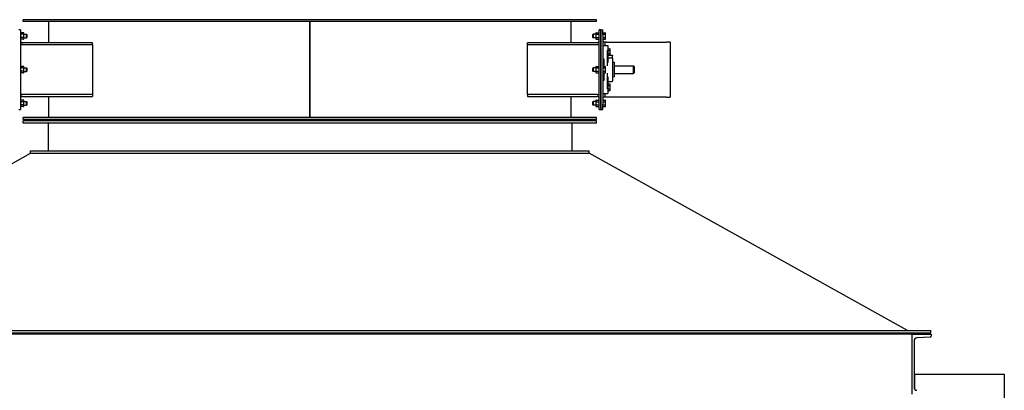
# Model space of a CAD drawing. Header units: inches. Extents: x 24 to 1128, y -69 to 748.
# Tile 237 of 256: x 157 to 256, y 432 to 469. Entities that reach past the tile are written whole.
import ezdxf

# ---------------------------------------------------------------- set-up
doc = ezdxf.new("R2010")
doc.units = ezdxf.units.IN
doc.header["$LTSCALE"] = 32
doc.header["$MEASUREMENT"] = 0
doc.layers.add('Dimension (ANSI)', color=7, linetype='Continuous', lineweight=25)
doc.layers.add('Visible (ANSI)', color=7, linetype='Continuous', lineweight=30)
doc.styles.add('Note Text (ANSI)', font='tahoma.ttf')
doc.dimstyles.new('SB Fraction-16 (ANSI)', dxfattribs={"dimscale": 32, "dimtxt": 0.125, "dimasz": 0.098425, "dimexe": 0.125, "dimexo": 0.0625, "dimgap": 0.031496, "dimtad": 0, "dimtih": 1, "dimtoh": 1, "dimdec": 4, "dimrnd": 1e-08, "dimzin": 0, "dimdsep": 46, "dimlunit": 5, "dimtxsty": 'Note Text (ANSI)', "dimcen": 0.09, "dimdle": 0.393701, "dimclrd": 256, "dimclre": 256, "dimclrt": 256, "dimadec": 0, "dimazin": 3, "dimtfac": 0.96, "dimtofl": 0, "dimtmove": 0, "dimatfit": 3, "dimfxl": 1, "dimfrac": 2, "dimtolj": 1, "dimtzin": 12, "dimlwd": -1, "dimlwe": -1, "dimarcsym": 0})

# ---------------------------------------------------------------- blocks, each defined once
blk = doc.blocks.new('*D15')
at = {"layer": 'Defpoints', "color": 0, "transparency": 16777216}
for p in [(157.29, 468.984), (65.957, 162.272), (120.165, 162.272)]:
    blk.add_point(p, dxfattribs=at)
at = {"layer": 'Dimension (ANSI)', "transparency": 16777216}
for p, q in [((155.29, 468.984), (61.957, 468.984)), ((65.957, 465.834), (65.957, 331.661)), ((65.957, 165.422), (65.957, 324.595)), ((118.165, 162.272), (61.957, 162.272))]:
    blk.add_line(p, q, dxfattribs=at)
for points in [[(65.432, 465.834), (66.482, 465.834), (65.957, 468.984)], [(65.432, 165.422), (66.482, 165.422), (65.957, 162.272)]]:
    blk.add_solid(points, dxfattribs=at)
at = {"layer": 'Dimension (ANSI)', "transparency": 16777216, "insert": (53.754, 330.653), "char_height": 4, "attachment_point": 1, "style": 'Note Text (ANSI)'}
blk.add_mtext('\\A1;306 11/16', dxfattribs=at)

msp = doc.modelspace()

# ---------------------------------------------------------------- linework, layer by layer
at = {"layer": 'Visible (ANSI)'}
for p, q in [((214.79037, 468.98367), (157.29037, 468.98367)), ((157.29037, 468.79617), (157.29037, 468.98367)), ((214.79037, 468.79617), (214.79037, 468.98367)), ((157.04037, 467.98367), (156.85287, 467.98367)), ((157.04037, 467.98367), (157.04037, 467.48367)), ((214.79037, 468.79617), (157.29037, 468.79617)), ((159.85287, 466.67117), (159.85287, 468.79617)), ((186.03987, 459.17117), (186.03987, 468.79617)), ((186.04087, 468.79617), (186.04087, 459.17117)), ((212.22787, 466.67117), (212.22787, 468.79617)), ((215.04037, 467.48367), (215.04037, 467.98367)), ((215.22787, 467.98367), (215.04037, 467.98367)), ((215.22787, 467.48367), (215.22787, 467.98367)), ((215.22787, 467.98367), (215.41537, 467.98367)), ((215.22787, 467.98367), (215.22787, 467.48367)), ((215.41537, 467.48367), (215.41537, 467.98367)), ((157.04037, 467.64017), (157.06551, 467.68372)), ((157.04037, 467.48367), (157.04037, 460.48367)), ((157.04037, 467.07717), (157.06551, 467.03362)), ((157.34423, 467.68372), (157.06551, 467.68372)), ((157.34423, 467.52119), (157.06551, 467.52119)), ((157.34423, 467.19615), (157.06551, 467.19615)), ((157.34423, 467.03362), (157.06551, 467.03362)), ((157.36937, 467.64017), (157.34423, 467.68372)), ((157.36937, 467.07717), (157.34423, 467.03362)), ((157.36937, 467.60246), (157.36937, 467.64017)), ((157.36937, 467.35867), (157.36937, 467.60246)), ((157.36937, 467.54617), (157.62821, 467.54617)), ((157.36937, 467.11488), (157.36937, 467.35867)), ((157.36937, 467.17117), (157.62821, 467.17117)), ((157.36937, 467.07717), (157.36937, 467.11488)), ((157.62821, 467.17117), (157.62821, 467.54617)), ((157.66537, 467.50783), (157.62821, 467.54617)), ((157.66537, 467.20951), (157.62821, 467.17117)), ((157.66537, 467.50783), (157.66537, 467.20951)), ((214.41537, 467.50783), (214.45253, 467.54617)), ((214.41537, 467.20951), (214.41537, 467.50783)), ((214.41537, 467.20951), (214.45253, 467.17117)), ((214.45253, 467.54617), (214.45253, 467.17117)), ((214.71137, 467.54617), (214.45253, 467.54617)), ((214.71137, 467.17117), (214.45253, 467.17117)), ((214.71137, 467.64017), (214.73651, 467.68372)), ((214.71137, 467.64017), (214.71137, 467.60246)), ((214.71137, 467.60246), (214.71137, 467.35867)), ((214.71137, 467.35867), (214.71137, 467.11488)), ((214.71137, 467.11488), (214.71137, 467.07717)), ((214.71137, 467.07717), (214.73651, 467.03362)), ((214.73651, 467.68372), (215.01523, 467.68372)), ((214.73651, 467.52119), (215.01523, 467.52119)), ((214.73651, 467.19615), (215.01523, 467.19615)), ((214.73651, 467.03362), (215.01523, 467.03362)), ((215.04037, 467.64017), (215.01523, 467.68372)), ((215.04037, 467.07717), (215.01523, 467.03362)), ((215.04037, 460.48367), (215.04037, 467.48367)), ((215.22787, 467.48367), (215.22787, 460.48367)), ((215.22787, 460.48367), (215.22787, 467.48367)), ((215.41537, 467.68314), (215.65827, 467.68314)), ((215.41537, 467.5209), (215.65827, 467.5209)), ((215.41537, 467.48367), (215.41537, 460.48367)), ((215.41537, 467.19643), (215.65827, 467.19643)), ((215.41537, 467.0342), (215.65827, 467.0342)), ((215.68337, 467.63967), (215.65827, 467.68314)), ((215.68337, 467.07767), (215.65827, 467.0342)), ((215.68337, 467.60202), (215.68337, 467.63967)), ((215.68337, 467.35867), (215.68337, 467.60202)), ((215.68337, 467.11532), (215.68337, 467.35867)), ((215.68337, 467.07767), (215.68337, 467.11532)), ((157.22787, 466.48367), (157.04037, 466.48367)), ((164.2336, 466.67117), (157.22787, 466.67117)), ((157.22787, 466.48367), (164.2336, 466.48367)), ((164.2336, 466.48367), (164.2336, 466.67117)), ((164.2336, 466.48367), (164.2336, 461.48367)), ((214.85287, 466.67117), (207.84714, 466.67117)), ((207.84714, 466.48367), (207.84714, 466.67117)), ((207.84714, 466.48367), (214.85287, 466.48367)), ((207.84714, 461.48367), (207.84714, 466.48367)), ((214.85287, 466.48367), (215.04037, 466.48367)), ((215.60287, 466.73367), (215.41537, 466.73367)), ((215.41537, 466.38992), (215.91537, 466.38992)), ((215.60287, 466.73367), (215.60287, 466.38992)), ((215.79037, 466.73367), (215.60287, 466.73367)), ((215.79037, 466.73367), (221.79037, 466.73367)), ((215.91537, 466.38992), (215.91537, 465.94772)), ((215.94037, 466.00242), (215.91537, 466.00242)), ((215.94037, 465.91167), (215.94037, 466.07405)), ((215.94037, 466.07405), (216.12463, 466.07405)), ((216.14975, 466.03054), (216.12463, 466.07405)), ((216.14975, 465.99286), (216.14975, 466.03054)), ((216.14975, 465.74929), (216.14975, 465.99286)), ((222.16537, 466.73367), (221.79037, 466.73367)), ((222.16537, 466.73367), (222.16537, 461.23367)), ((215.41537, 465.06944), (215.51537, 465.06944)), ((215.51537, 465.06944), (215.51537, 464.35148)), ((215.86537, 464.35148), (215.86537, 465.91363)), ((215.86537, 465.91363), (215.91537, 465.91363)), ((215.91537, 465.91363), (215.91537, 465.94772)), ((215.91537, 465.91363), (215.91537, 464.70346)), ((215.94037, 465.49617), (215.91537, 465.49617)), ((215.91537, 465.41765), (216.38412, 465.41765)), ((215.91537, 465.17117), (216.33412, 465.17117)), ((215.94037, 465.58691), (215.94037, 465.91167)), ((215.94037, 465.91167), (216.12463, 465.91167)), ((215.94037, 465.58691), (216.12463, 465.58691)), ((215.94037, 465.42453), (215.94037, 465.58691)), ((215.94037, 465.42453), (216.12463, 465.42453)), ((216.14975, 465.46804), (216.12463, 465.42453)), ((216.14975, 465.50572), (216.14975, 465.74929)), ((216.14975, 465.46804), (216.14975, 465.50572)), ((216.38412, 465.41765), (216.38412, 465.38836)), ((216.38412, 465.12117), (216.38412, 465.38836)), ((216.38412, 465.12117), (216.38412, 462.84617)), ((157.04037, 464.26517), (157.06551, 464.30872)), ((157.34423, 464.30872), (157.06551, 464.30872)), ((157.34423, 464.14619), (157.06551, 464.14619)), ((157.36937, 464.26517), (157.34423, 464.30872)), ((157.36937, 464.22746), (157.36937, 464.26517)), ((157.36937, 463.98367), (157.36937, 464.22746)), ((157.36937, 464.17117), (157.62821, 464.17117)), ((157.36937, 463.73988), (157.36937, 463.98367)), ((157.62821, 463.79617), (157.62821, 464.17117)), ((157.66537, 464.13283), (157.62821, 464.17117)), ((157.66537, 464.13283), (157.66537, 463.83451)), ((186.03987, 464.35867), (186.04087, 464.35867)), ((214.41537, 464.13283), (214.45253, 464.17117)), ((214.41537, 463.83451), (214.41537, 464.13283)), ((214.45253, 464.17117), (214.45253, 463.79617)), ((214.71137, 464.17117), (214.45253, 464.17117)), ((214.71137, 464.26517), (214.73651, 464.30872)), ((214.71137, 464.26517), (214.71137, 464.22746)), ((214.71137, 464.22746), (214.71137, 463.98367)), ((214.71137, 463.98367), (214.71137, 463.73988)), ((214.73651, 464.30872), (215.01523, 464.30872)), ((214.73651, 464.14619), (215.01523, 464.14619)), ((215.04037, 464.26517), (215.01523, 464.30872)), ((215.41537, 464.92104), (215.51537, 464.92104)), ((215.41537, 464.35867), (215.51537, 464.35867)), ((215.41537, 464.30814), (215.65827, 464.30814)), ((215.41537, 464.1459), (215.65827, 464.1459)), ((215.51537, 464.30814), (215.51537, 464.35148)), ((215.68337, 464.26467), (215.65827, 464.30814)), ((215.68337, 464.22702), (215.68337, 464.26467)), ((215.68337, 463.98367), (215.68337, 464.22702)), ((215.68337, 463.74032), (215.68337, 463.98367)), ((215.86537, 464.70346), (215.91537, 464.70346)), ((216.54037, 464.71792), (216.54037, 463.24942)), ((216.54037, 464.35867), (218.47787, 464.35867)), ((218.47787, 463.60867), (218.47787, 464.35867)), ((218.54037, 464.29617), (218.47787, 464.35867)), ((218.54037, 464.29617), (218.54037, 463.67117)), ((157.04037, 463.70217), (157.06551, 463.65862)), ((157.34423, 463.82115), (157.06551, 463.82115)), ((157.34423, 463.65862), (157.06551, 463.65862)), ((157.36937, 463.70217), (157.34423, 463.65862)), ((157.36937, 463.79617), (157.62821, 463.79617)), ((157.36937, 463.70217), (157.36937, 463.73988)), ((157.66537, 463.83451), (157.62821, 463.79617)), ((186.03987, 463.60867), (186.04087, 463.60867)), ((214.41537, 463.83451), (214.45253, 463.79617)), ((214.71137, 463.79617), (214.45253, 463.79617)), ((214.71137, 463.73988), (214.71137, 463.70217)), ((214.71137, 463.70217), (214.73651, 463.65862)), ((214.73651, 463.82115), (215.01523, 463.82115)), ((214.73651, 463.65862), (215.01523, 463.65862)), ((215.04037, 463.70217), (215.01523, 463.65862)), ((215.41537, 463.82143), (215.65827, 463.82143)), ((215.41537, 463.6592), (215.65827, 463.6592)), ((215.41537, 463.60867), (215.51537, 463.60867)), ((215.41537, 463.0463), (215.51537, 463.0463)), ((215.51537, 463.61586), (215.51537, 463.6592)), ((215.51537, 463.61586), (215.51537, 462.8979)), ((215.68337, 463.70267), (215.65827, 463.6592)), ((215.68337, 463.70267), (215.68337, 463.74032)), ((215.86537, 462.05371), (215.86537, 463.61586)), ((215.91537, 463.26388), (215.86537, 463.26388)), ((215.91537, 463.26388), (215.91537, 462.05371)), ((216.54037, 463.60867), (218.47787, 463.60867)), ((218.54037, 463.67117), (218.47787, 463.60867)), ((215.51537, 462.8979), (215.41537, 462.8979)), ((215.91537, 462.05371), (215.86537, 462.05371)), ((215.91537, 462.79617), (216.33412, 462.79617)), ((215.94037, 462.47117), (215.91537, 462.47117)), ((215.91537, 462.01962), (215.91537, 462.05371)), ((215.91537, 462.01962), (215.91537, 461.57742)), ((215.94037, 462.38042), (215.94037, 462.5428)), ((215.94037, 462.5428), (216.12463, 462.5428)), ((215.94037, 462.05566), (215.94037, 462.38042)), ((215.94037, 462.38042), (216.12463, 462.38042)), ((215.94037, 462.05566), (216.12463, 462.05566)), ((215.94037, 461.89328), (215.94037, 462.05566)), ((216.14975, 462.49929), (216.12463, 462.5428)), ((216.14975, 462.46161), (216.14975, 462.49929)), ((216.14975, 462.21804), (216.14975, 462.46161)), ((216.14975, 461.97447), (216.14975, 462.21804)), ((157.22787, 461.48367), (157.04037, 461.48367)), ((164.2336, 461.48367), (157.22787, 461.48367)), ((157.22787, 461.29617), (164.2336, 461.29617)), ((159.85287, 459.17117), (159.85287, 461.29617)), ((164.2336, 461.48367), (164.2336, 461.29617)), ((214.85287, 461.48367), (207.84714, 461.48367)), ((207.84714, 461.48367), (207.84714, 461.29617)), ((207.84714, 461.29617), (214.85287, 461.29617)), ((212.22787, 459.17117), (212.22787, 461.29617)), ((214.85287, 461.48367), (215.04037, 461.48367)), ((215.41537, 461.57742), (215.91537, 461.57742)), ((215.60287, 461.23367), (215.41537, 461.23367)), ((215.60287, 461.57742), (215.60287, 461.23367)), ((215.79037, 461.23367), (215.60287, 461.23367)), ((221.79037, 461.23367), (215.79037, 461.23367)), ((215.94037, 461.96492), (215.91537, 461.96492)), ((215.94037, 461.89328), (216.12463, 461.89328)), ((216.14975, 461.93679), (216.12463, 461.89328)), ((216.14975, 461.93679), (216.14975, 461.97447)), ((221.79037, 461.23367), (222.16537, 461.23367)), ((157.04037, 460.89017), (157.06551, 460.93372)), ((157.04037, 460.48367), (157.04037, 459.98367)), ((157.04037, 460.32717), (157.06551, 460.28362)), ((157.34423, 460.93372), (157.06551, 460.93372)), ((157.34423, 460.77119), (157.06551, 460.77119)), ((157.34423, 460.44615), (157.06551, 460.44615)), ((157.34423, 460.28362), (157.06551, 460.28362)), ((157.36937, 460.89017), (157.34423, 460.93372)), ((157.36937, 460.32717), (157.34423, 460.28362)), ((157.36937, 460.85246), (157.36937, 460.89017)), ((157.36937, 460.60867), (157.36937, 460.85246)), ((157.36937, 460.79617), (157.62821, 460.79617)), ((157.36937, 460.36488), (157.36937, 460.60867)), ((157.36937, 460.42117), (157.62821, 460.42117)), ((157.36937, 460.32717), (157.36937, 460.36488)), ((157.62821, 460.42117), (157.62821, 460.79617)), ((157.66537, 460.75783), (157.62821, 460.79617)), ((157.66537, 460.45951), (157.62821, 460.42117)), ((157.66537, 460.75783), (157.66537, 460.45951)), ((214.41537, 460.75783), (214.45253, 460.79617)), ((214.41537, 460.45951), (214.41537, 460.75783)), ((214.41537, 460.45951), (214.45253, 460.42117)), ((214.45253, 460.79617), (214.45253, 460.42117)), ((214.71137, 460.79617), (214.45253, 460.79617)), ((214.71137, 460.42117), (214.45253, 460.42117)), ((214.71137, 460.89017), (214.73651, 460.93372)), ((214.71137, 460.89017), (214.71137, 460.85246)), ((214.71137, 460.85246), (214.71137, 460.60867)), ((214.71137, 460.60867), (214.71137, 460.36488)), ((214.71137, 460.36488), (214.71137, 460.32717)), ((214.71137, 460.32717), (214.73651, 460.28362)), ((214.73651, 460.93372), (215.01523, 460.93372)), ((214.73651, 460.77119), (215.01523, 460.77119)), ((214.73651, 460.44615), (215.01523, 460.44615)), ((214.73651, 460.28362), (215.01523, 460.28362)), ((215.04037, 460.89017), (215.01523, 460.93372)), ((215.04037, 460.32717), (215.01523, 460.28362)), ((215.04037, 459.98367), (215.04037, 460.48367)), ((215.22787, 459.98367), (215.22787, 460.48367)), ((215.22787, 460.48367), (215.22787, 459.98367)), ((215.41537, 460.93314), (215.65827, 460.93314)), ((215.41537, 460.7709), (215.65827, 460.7709)), ((215.41537, 459.98367), (215.41537, 460.48367)), ((215.41537, 460.44643), (215.65827, 460.44643)), ((215.41537, 460.2842), (215.65827, 460.2842)), ((215.68337, 460.88967), (215.65827, 460.93314)), ((215.68337, 460.32767), (215.65827, 460.2842)), ((215.68337, 460.88967), (215.67628, 460.90196)), ((215.68337, 460.32767), (215.67628, 460.31538)), ((215.68337, 460.85202), (215.68337, 460.88967)), ((215.68337, 460.81298), (215.68337, 460.88967)), ((215.68337, 460.60867), (215.68337, 460.85202)), ((215.68337, 460.54375), (215.68337, 460.81298)), ((215.68337, 460.36532), (215.68337, 460.60867)), ((215.68337, 460.33944), (215.68337, 460.54375)), ((215.68337, 460.32767), (215.68337, 460.36532)), ((215.68337, 460.32767), (215.68337, 460.33944)), ((156.85287, 459.98367), (157.04037, 459.98367)), ((214.79037, 459.17117), (157.29037, 459.17117)), ((157.29037, 458.98367), (157.29037, 459.17117)), ((214.79037, 458.98367), (214.79037, 459.17117)), ((215.04037, 459.98367), (215.22787, 459.98367)), ((215.22787, 459.98367), (215.41537, 459.98367)), ((214.79037, 458.98367), (157.29037, 458.98367)), ((214.79037, 458.85867), (157.29037, 458.85867)), ((157.29037, 458.60867), (157.29037, 458.85867)), ((214.79037, 458.60867), (157.29037, 458.60867)), ((159.79037, 458.60867), (159.79037, 455.85867)), ((212.29037, 458.60867), (212.29037, 455.85867)), ((214.79037, 458.60867), (214.79037, 458.85867)), ((126.11502, 437.85867), (158.04037, 455.60867)), ((158.04037, 455.85867), (214.04037, 455.85867)), ((158.04037, 455.60867), (158.04037, 455.85867)), ((158.04037, 455.60867), (214.04037, 455.60867)), ((214.04037, 455.60867), (214.04037, 455.85867)), ((245.96572, 437.85867), (214.04037, 455.60867)), ((123.76537, 437.85867), (248.31537, 437.85867)), ((123.76537, 437.60867), (248.31537, 437.60867)), ((246.41537, 437.48367), (125.66537, 437.48367)), ((246.41537, 431.48367), (246.41537, 437.48367)), ((246.41537, 437.48367), (248.33537, 437.48367)), ((248.31537, 437.60867), (248.31537, 437.85867)), ((248.33537, 437.48367), (248.33537, 437.27662)), ((246.61537, 436.80772), (246.61537, 432.15962)), ((248.24439, 437.18075), (246.90265, 437.11045)), ((246.61537, 433.48367), (246.66537, 433.48367)), ((246.66537, 433.48367), (255.66537, 433.48367)), ((246.66537, 433.48367), (246.66537, 431.99284)), ((255.66537, 433.48367), (255.66537, 363.48367)), ((246.66537, 433.34917), (246.61537, 433.34917))]:
    msp.add_line(p, q, dxfattribs=at)
for centre, radius, start, end in [((157.22787, 466.85867), 0.1875, 180, 270), ((157.22787, 466.85867), 0.375, 240, 270), ((214.85287, 466.85867), 0.1875, 270, 0), ((214.85287, 466.85867), 0.375, 270, 300), ((216.33412, 465.12117), 0.05, 0, 90), ((216.54037, 464.90542), 0.1875, 213.5573098, 270), ((216.54037, 463.06192), 0.1875, 90, 146.4426902), ((216.33412, 462.84617), 0.05, 270, 0), ((157.22787, 461.10867), 0.375, 90, 120), ((157.22787, 461.10867), 0.1875, 90, 180), ((214.85287, 461.10867), 0.375, 60, 90), ((214.85287, 461.10867), 0.1875, 0, 90), ((246.91851, 436.80772), 0.30314, 92.9995555, 180), ((248.23937, 437.27662), 0.096, 272.9995555, 0), ((246.91851, 432.15962), 0.30314, 180, 267.0004445)]:
    msp.add_arc(centre, radius, start, end, dxfattribs=at)
for points, weights in [([(157.06551, 467.68372), (157.04037, 467.64017), (157.04037, 467.60246)], [1, 1.0379548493, 1]), ([(157.04037, 467.60246), (157.04037, 467.56474), (157.06551, 467.52119)], [1, 1.0379548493, 1]), ([(157.06551, 467.52119), (157.04037, 467.4341), (157.04037, 467.35867)], [1, 1.0379548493, 1]), ([(157.04037, 467.35867), (157.04037, 467.28324), (157.06551, 467.19615)], [1, 1.0379548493, 1]), ([(157.06551, 467.19615), (157.04037, 467.1526), (157.04037, 467.11488)], [1, 1.0379548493, 1]), ([(157.04037, 467.11488), (157.04037, 467.07717), (157.06551, 467.03362)], [1, 1.0379548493, 1]), ([(157.36937, 467.60246), (157.36937, 467.64017), (157.34423, 467.68372)], [1, 1.0379548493, 1]), ([(157.34423, 467.52119), (157.36937, 467.56474), (157.36937, 467.60246)], [1, 1.0379548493, 1]), ([(157.36937, 467.35867), (157.36937, 467.4341), (157.34423, 467.52119)], [1, 1.0379548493, 1]), ([(157.34423, 467.19615), (157.36937, 467.28324), (157.36937, 467.35867)], [1, 1.0379548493, 1]), ([(157.36937, 467.11488), (157.36937, 467.1526), (157.34423, 467.19615)], [1, 1.0379548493, 1]), ([(157.34423, 467.03362), (157.36937, 467.07717), (157.36937, 467.11488)], [1, 1.0379548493, 1]), ([(214.73651, 467.68372), (214.71137, 467.64017), (214.71137, 467.60246)], [1, 1.0379548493, 1]), ([(214.71137, 467.60246), (214.71137, 467.56474), (214.73651, 467.52119)], [1, 1.0379548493, 1]), ([(214.73651, 467.52119), (214.71137, 467.4341), (214.71137, 467.35867)], [1, 1.0379548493, 1]), ([(214.71137, 467.35867), (214.71137, 467.28324), (214.73651, 467.19615)], [1, 1.0379548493, 1]), ([(214.73651, 467.19615), (214.71137, 467.1526), (214.71137, 467.11488)], [1, 1.0379548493, 1]), ([(214.71137, 467.11488), (214.71137, 467.07717), (214.73651, 467.03362)], [1, 1.0379548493, 1]), ([(215.04037, 467.60246), (215.04037, 467.64017), (215.01523, 467.68372)], [1, 1.0379548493, 1]), ([(215.01523, 467.52119), (215.04037, 467.56474), (215.04037, 467.60246)], [1, 1.0379548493, 1]), ([(215.04037, 467.35867), (215.04037, 467.4341), (215.01523, 467.52119)], [1, 1.0379548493, 1]), ([(215.01523, 467.19615), (215.04037, 467.28324), (215.04037, 467.35867)], [1, 1.0379548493, 1]), ([(215.04037, 467.11488), (215.04037, 467.1526), (215.01523, 467.19615)], [1, 1.0379548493, 1]), ([(215.01523, 467.03362), (215.04037, 467.07717), (215.04037, 467.11488)], [1, 1.0379548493, 1]), ([(215.68337, 467.60202), (215.68337, 467.63967), (215.65827, 467.68314)], [1, 1.0379548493, 1]), ([(215.65827, 467.5209), (215.68337, 467.56438), (215.68337, 467.60202)], [1, 1.0379548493, 1]), ([(215.68337, 467.35867), (215.68337, 467.43396), (215.65827, 467.5209)], [1, 1.0379548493, 1]), ([(215.65827, 467.19643), (215.68337, 467.28338), (215.68337, 467.35867)], [1, 1.0379548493, 1]), ([(215.68337, 467.11532), (215.68337, 467.15296), (215.65827, 467.19643)], [1, 1.0379548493, 1]), ([(215.65827, 467.0342), (215.68337, 467.07767), (215.68337, 467.11532)], [1, 1.0379548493, 1]), ([(216.14975, 465.99286), (216.14975, 466.03054), (216.12463, 466.07405)], [1, 1.0379548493, 1]), ([(216.12463, 465.91167), (216.14975, 465.95518), (216.14975, 465.99286)], [1, 1.0379548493, 1]), ([(216.14975, 465.74929), (216.14975, 465.82466), (216.12463, 465.91167)], [1, 1.0379548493, 1]), ([(216.12463, 465.58691), (216.14975, 465.67393), (216.14975, 465.74929)], [1, 1.0379548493, 1]), ([(216.14975, 465.50572), (216.14975, 465.54341), (216.12463, 465.58691)], [1, 1.0379548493, 1]), ([(216.12463, 465.42453), (216.14975, 465.46804), (216.14975, 465.50572)], [1, 1.0379548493, 1]), ([(157.06551, 464.30872), (157.04037, 464.26517), (157.04037, 464.22746)], [1, 1.0379548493, 1]), ([(157.04037, 464.22746), (157.04037, 464.18974), (157.06551, 464.14619)], [1, 1.0379548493, 1]), ([(157.06551, 464.14619), (157.04037, 464.0591), (157.04037, 463.98367)], [1, 1.0379548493, 1]), ([(157.04037, 463.98367), (157.04037, 463.90824), (157.06551, 463.82115)], [1, 1.0379548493, 1]), ([(157.36937, 464.22746), (157.36937, 464.26517), (157.34423, 464.30872)], [1, 1.0379548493, 1]), ([(157.34423, 464.14619), (157.36937, 464.18974), (157.36937, 464.22746)], [1, 1.0379548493, 1]), ([(157.36937, 463.98367), (157.36937, 464.0591), (157.34423, 464.14619)], [1, 1.0379548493, 1]), ([(157.34423, 463.82115), (157.36937, 463.90824), (157.36937, 463.98367)], [1, 1.0379548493, 1]), ([(214.73651, 464.30872), (214.71137, 464.26517), (214.71137, 464.22746)], [1, 1.0379548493, 1]), ([(214.71137, 464.22746), (214.71137, 464.18974), (214.73651, 464.14619)], [1, 1.0379548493, 1]), ([(214.73651, 464.14619), (214.71137, 464.0591), (214.71137, 463.98367)], [1, 1.0379548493, 1]), ([(214.71137, 463.98367), (214.71137, 463.90824), (214.73651, 463.82115)], [1, 1.0379548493, 1]), ([(215.04037, 464.22746), (215.04037, 464.26517), (215.01523, 464.30872)], [1, 1.0379548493, 1]), ([(215.01523, 464.14619), (215.04037, 464.18974), (215.04037, 464.22746)], [1, 1.0379548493, 1]), ([(215.04037, 463.98367), (215.04037, 464.0591), (215.01523, 464.14619)], [1, 1.0379548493, 1]), ([(215.01523, 463.82115), (215.04037, 463.90824), (215.04037, 463.98367)], [1, 1.0379548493, 1]), ([(215.68337, 464.22702), (215.68337, 464.26467), (215.65827, 464.30814)], [1, 1.0379548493, 1]), ([(215.65827, 464.1459), (215.68337, 464.18938), (215.68337, 464.22702)], [1, 1.0379548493, 1]), ([(215.68337, 463.98367), (215.68337, 464.05896), (215.65827, 464.1459)], [1, 1.0379548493, 1]), ([(215.65827, 463.82143), (215.68337, 463.90838), (215.68337, 463.98367)], [1, 1.0379548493, 1]), ([(157.06551, 463.82115), (157.04037, 463.7776), (157.04037, 463.73988)], [1, 1.0379548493, 1]), ([(157.04037, 463.73988), (157.04037, 463.70217), (157.06551, 463.65862)], [1, 1.0379548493, 1]), ([(157.36937, 463.73988), (157.36937, 463.7776), (157.34423, 463.82115)], [1, 1.0379548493, 1]), ([(157.34423, 463.65862), (157.36937, 463.70217), (157.36937, 463.73988)], [1, 1.0379548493, 1]), ([(214.73651, 463.82115), (214.71137, 463.7776), (214.71137, 463.73988)], [1, 1.0379548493, 1]), ([(214.71137, 463.73988), (214.71137, 463.70217), (214.73651, 463.65862)], [1, 1.0379548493, 1]), ([(215.04037, 463.73988), (215.04037, 463.7776), (215.01523, 463.82115)], [1, 1.0379548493, 1]), ([(215.01523, 463.65862), (215.04037, 463.70217), (215.04037, 463.73988)], [1, 1.0379548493, 1]), ([(215.68337, 463.74032), (215.68337, 463.77796), (215.65827, 463.82143)], [1, 1.0379548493, 1]), ([(215.65827, 463.6592), (215.68337, 463.70267), (215.68337, 463.74032)], [1, 1.0379548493, 1]), ([(216.14975, 462.46161), (216.14975, 462.49929), (216.12463, 462.5428)], [1, 1.0379548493, 1]), ([(216.12463, 462.38042), (216.14975, 462.42393), (216.14975, 462.46161)], [1, 1.0379548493, 1]), ([(216.14975, 462.21804), (216.14975, 462.29341), (216.12463, 462.38042)], [1, 1.0379548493, 1]), ([(216.12463, 462.05566), (216.14975, 462.14268), (216.14975, 462.21804)], [1, 1.0379548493, 1]), ([(216.14975, 461.97447), (216.14975, 462.01216), (216.12463, 462.05566)], [1, 1.0379548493, 1]), ([(216.12463, 461.89328), (216.14975, 461.93679), (216.14975, 461.97447)], [1, 1.0379548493, 1]), ([(157.06551, 460.93372), (157.04037, 460.89017), (157.04037, 460.85246)], [1, 1.0379548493, 1]), ([(157.04037, 460.85246), (157.04037, 460.81474), (157.06551, 460.77119)], [1, 1.0379548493, 1]), ([(157.06551, 460.77119), (157.04037, 460.6841), (157.04037, 460.60867)], [1, 1.0379548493, 1]), ([(157.04037, 460.60867), (157.04037, 460.53324), (157.06551, 460.44615)], [1, 1.0379548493, 1]), ([(157.06551, 460.44615), (157.04037, 460.4026), (157.04037, 460.36488)], [1, 1.0379548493, 1]), ([(157.04037, 460.36488), (157.04037, 460.32717), (157.06551, 460.28362)], [1, 1.0379548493, 1]), ([(157.36937, 460.85246), (157.36937, 460.89017), (157.34423, 460.93372)], [1, 1.0379548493, 1]), ([(157.34423, 460.77119), (157.36937, 460.81474), (157.36937, 460.85246)], [1, 1.0379548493, 1]), ([(157.36937, 460.60867), (157.36937, 460.6841), (157.34423, 460.77119)], [1, 1.0379548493, 1]), ([(157.34423, 460.44615), (157.36937, 460.53324), (157.36937, 460.60867)], [1, 1.0379548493, 1]), ([(157.36937, 460.36488), (157.36937, 460.4026), (157.34423, 460.44615)], [1, 1.0379548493, 1]), ([(157.34423, 460.28362), (157.36937, 460.32717), (157.36937, 460.36488)], [1, 1.0379548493, 1]), ([(214.73651, 460.93372), (214.71137, 460.89017), (214.71137, 460.85246)], [1, 1.0379548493, 1]), ([(214.71137, 460.85246), (214.71137, 460.81474), (214.73651, 460.77119)], [1, 1.0379548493, 1]), ([(214.73651, 460.77119), (214.71137, 460.6841), (214.71137, 460.60867)], [1, 1.0379548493, 1]), ([(214.71137, 460.60867), (214.71137, 460.53324), (214.73651, 460.44615)], [1, 1.0379548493, 1]), ([(214.73651, 460.44615), (214.71137, 460.4026), (214.71137, 460.36488)], [1, 1.0379548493, 1]), ([(214.71137, 460.36488), (214.71137, 460.32717), (214.73651, 460.28362)], [1, 1.0379548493, 1]), ([(215.04037, 460.85246), (215.04037, 460.89017), (215.01523, 460.93372)], [1, 1.0379548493, 1]), ([(215.01523, 460.77119), (215.04037, 460.81474), (215.04037, 460.85246)], [1, 1.0379548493, 1]), ([(215.04037, 460.60867), (215.04037, 460.6841), (215.01523, 460.77119)], [1, 1.0379548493, 1]), ([(215.01523, 460.44615), (215.04037, 460.53324), (215.04037, 460.60867)], [1, 1.0379548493, 1]), ([(215.04037, 460.36488), (215.04037, 460.4026), (215.01523, 460.44615)], [1, 1.0379548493, 1]), ([(215.01523, 460.28362), (215.04037, 460.32717), (215.04037, 460.36488)], [1, 1.0379548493, 1]), ([(215.68337, 460.85202), (215.68337, 460.88967), (215.65827, 460.93314)], [1, 1.0379548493, 1]), ([(215.65827, 460.7709), (215.68337, 460.81438), (215.68337, 460.85202)], [1, 1.0379548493, 1]), ([(215.68337, 460.60867), (215.68337, 460.68396), (215.65827, 460.7709)], [1, 1.0379548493, 1]), ([(215.65827, 460.44643), (215.68337, 460.53338), (215.68337, 460.60867)], [1, 1.0379548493, 1]), ([(215.68337, 460.36532), (215.68337, 460.40296), (215.65827, 460.44643)], [1, 1.0379548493, 1]), ([(215.65827, 460.2842), (215.68337, 460.32767), (215.68337, 460.36532)], [1, 1.0379548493, 1]), ([(215.67593, 460.90255), (215.67611, 460.90225), (215.67628, 460.90196)], [1.01879022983, 1.01883937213, 1.01887561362]), ([(215.67593, 460.31478), (215.67628, 460.31538), (215.67662, 460.31598)], [1.01879022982, 1.01888851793, 1.0189351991]), ([(215.68337, 460.81298), (215.68337, 460.81365), (215.68337, 460.81433)], [1, 1.00047559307, 1.00093926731]), ([(215.68337, 460.81164), (215.68337, 460.81231), (215.68337, 460.81298)], [1.00093926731, 1.00047559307, 1]), ([(215.68337, 460.54375), (215.68337, 460.54471), (215.68337, 460.54566)], [1, 1.00047559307, 1.00093926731]), ([(215.68337, 460.54185), (215.68337, 460.5428), (215.68337, 460.54375)], [1.00093926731, 1.00047559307, 1]), ([(215.68337, 460.33944), (215.68337, 460.33972), (215.68337, 460.34)], [1, 1.00047559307, 1.00093926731]), ([(215.68337, 460.33888), (215.68337, 460.33916), (215.68337, 460.33944)], [1.00093926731, 1.00047559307, 1])]:
    msp.add_rational_spline(points, weights, degree=2, dxfattribs=at)

# ---------------------------------------------------------------- dimensions: what is measured, and where the dimension line sits
at = {"layer": 'Dimension (ANSI)'}
dim = msp.add_linear_dim(base=(65.95681, 162.27197), p1=(157.29037, 468.98367), p2=(120.16537, 162.27197), angle=270, dimstyle='SB Fraction-16 (ANSI)', override={"dimgap": 0.031496, "dimdec": 4, "dimtol": 0, "dimlim": 0, "dimtp": 0, "dimtm": 0, "dimtdec": 2, "dimatfit": 1}, dxfattribs=at)
dim.commit()
dim.dimension.update_dxf_attribs({"geometry": '*D15', "text_midpoint": (65.95681, 328.12782), "dimtype": 160})

doc.saveas('drawing.dxf')
